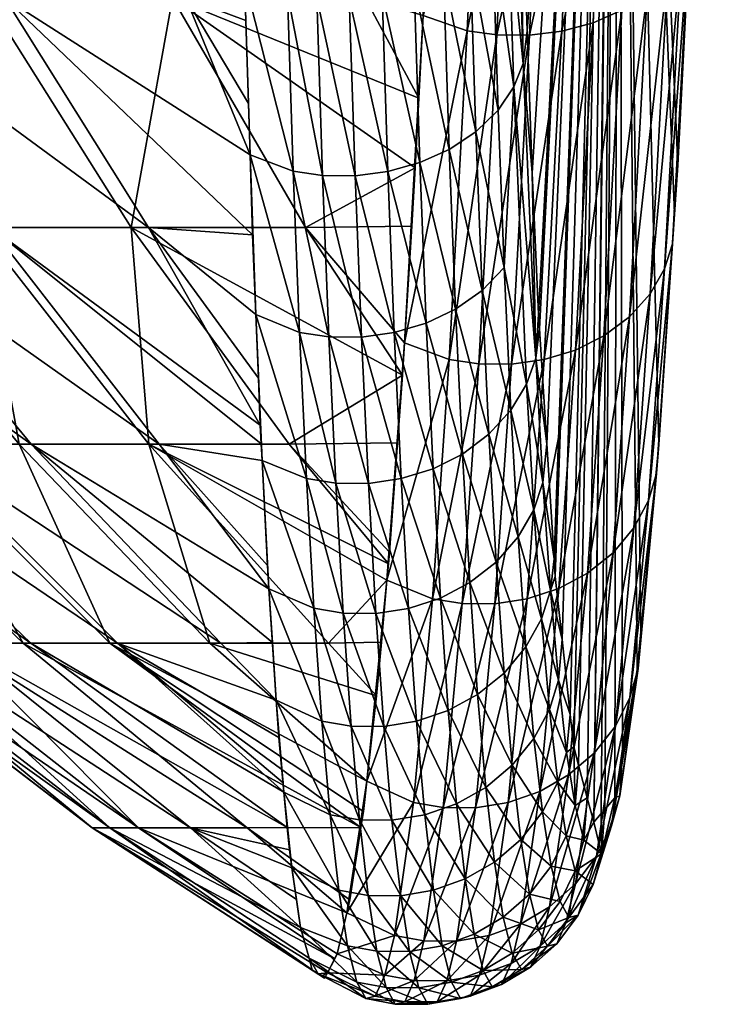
# Model space of a CAD drawing. Extents: x -0.0225 to 0.0225, y -0.0827 to -0.0006.
# Tile 3 of 52: x -0.0121 to -0.0083, y -0.0827 to -0.0773. Entities that reach past the tile are written whole.
import ezdxf

# ---------------------------------------------------------------- set-up
doc = ezdxf.new("R2010")
doc.units = 0
doc.layers.add('mesh', color=7, linetype='CONTINUOUS')

msp = doc.modelspace()

# ---------------------------------------------------------------- meshes
at = {"layer": 'mesh'}
mesh = msp.add_polyface(dxfattribs=at)
corners = [(-0.0095395, -0.0734595, 0.0481804), (-0.0095191, -0.0746046, 0.0473848), (-0.0096265, -0.0735502, 0.0483195), (-0.0088295, -0.0728246, 0.0167956), (-0.0088641, -0.0708761, 0.0157894), (-0.0090004, -0.0728557, 0.0167317), (-0.0095588, -0.0740699, 0.0174571), (-0.0093573, -0.0728687, 0.0166896), (-0.0095195, -0.0728534, 0.0167078), (-0.0093966, -0.0740868, 0.0174399), (-0.0091784, -0.0728703, 0.0166964), (-0.0092178, -0.0740884, 0.0174467), (-0.0090397, -0.0740719, 0.0174807), (-0.0088687, -0.0740368, 0.0175422), (-0.0086741, -0.0727781, 0.016886), (-0.0087131, -0.0739843, 0.0176289), (-0.0085359, -0.0727153, 0.0170039), (-0.0085747, -0.0739137, 0.017742), (-0.0084241, -0.0726385, 0.0171451), (-0.0085036, -0.0749609, 0.0186926), (-0.0083483, -0.0725556, 0.0172952), (-0.0083074, -0.0724722, 0.0174443), (-0.0083285, -0.0733643, 0.0181917), (-0.008299, -0.0723564, 0.017652), (-0.0083856, -0.0747544, 0.018965), (-0.0084271, -0.0748579, 0.0188293), (-0.0096434, -0.0723399, 0.0490374), (-0.0094621, -0.0734976, 0.0477474), (-0.0094876, -0.0733682, 0.0480397), (-0.009465, -0.0732645, 0.0478767), (-0.0083763, -0.0746049, 0.0191579), (-0.0084268, -0.0759135, 0.0201771), (-0.0088631, -0.0706917, 0.032754), (-0.00887, -0.0706937, 0.0329354), (-0.0094203, -0.0754346, 0.0462144), (-0.0093626, -0.0773398, 0.0442764), (-0.009408, -0.0760012, 0.0457659), (-0.0089983, -0.0816757, 0.0337788), (-0.0094813, -0.0708849, 0.0157329), (-0.009755, -0.0727996, 0.0167893), (-0.0093018, -0.0708967, 0.0157158), (-0.0089771, -0.0708914, 0.0157472), (-0.0091246, -0.0708982, 0.0157229), (-0.0087597, -0.0708619, 0.0158284), (-0.0086238, -0.0708256, 0.0159205), (-0.0083871, -0.070724, 0.0161703), (-0.0082998, -0.0706552, 0.0163348), (-0.0095309, -0.070965, 0.0494144), (-0.0096609, -0.0710799, 0.0496638), (-0.0094991, -0.0708804, 0.0492294)]
mesh.append_faces([[corners[k] for k in face] for face in [(0, 1, 2, 2), (3, 4, 5, 5), (6, 7, 8, 8), (9, 7, 6, 6), (9, 10, 7, 7), (11, 10, 9, 9), (11, 5, 10, 10), (12, 5, 11, 11), (12, 3, 5, 5), (13, 3, 12, 12), (13, 14, 3, 3), (15, 14, 13, 13), (15, 16, 14, 14), (17, 16, 15, 15), (17, 18, 16, 16), (19, 18, 17, 17), (19, 20, 18, 18), (21, 22, 23, 23), (24, 22, 21, 21), (25, 21, 20, 20), (25, 24, 21, 21), (2, 26, 0, 0), (27, 28, 29, 29), (30, 31, 32, 32), (32, 22, 30, 30), (32, 23, 22, 22), (33, 27, 29, 29), (33, 34, 27, 27), (35, 36, 33, 33), (32, 37, 33, 33), (38, 8, 7, 7), (39, 8, 38, 38), (7, 40, 38, 38), (10, 40, 7, 7), (41, 10, 5, 5), (42, 10, 41, 41), (42, 40, 10, 10), (5, 4, 41, 41), (3, 43, 4, 4), (14, 43, 3, 3), (14, 44, 43, 43), (16, 44, 14, 14), (18, 45, 16, 16), (20, 46, 18, 18), (20, 21, 46, 46), (0, 47, 28, 28), (26, 47, 0, 0), (26, 48, 47, 47), (28, 47, 49, 49), (29, 28, 49, 49), (33, 29, 49, 49)]])
mesh = msp.add_polyface(dxfattribs=at)
corners = [(-0.0099125, -0.0768639, 0.0198333), (-0.0102511, -0.0771587, 0.0203772), (-0.0099276, -0.077153, 0.0201432), (-0.0091261, -0.0763204, 0.0192228), (-0.009351, -0.0773636, 0.0201769), (-0.0091727, -0.0773417, 0.0202064), (-0.0093043, -0.0763407, 0.0191916), (-0.0095298, -0.077362, 0.0201701), (-0.0094832, -0.0763391, 0.0191848), (-0.0096918, -0.0773404, 0.0201834), (-0.00979, -0.0791404, 0.0223353), (-0.0096281, -0.0791646, 0.0223251), (-0.0094493, -0.0791662, 0.0223319), (-0.0092709, -0.0791412, 0.0223578), (-0.0090012, -0.0772958, 0.0202589), (-0.009099, -0.0790892, 0.022403), (-0.008845, -0.0772273, 0.0203323), (-0.0089423, -0.0790119, 0.0224657), (-0.0087057, -0.0771354, 0.0204276), (-0.0088024, -0.078908, 0.0225468), (-0.0085925, -0.0770232, 0.0205413), (-0.0086884, -0.0787813, 0.0226432), (-0.0085152, -0.0769022, 0.0206619), (-0.0086102, -0.0786447, 0.0227451), (-0.0085671, -0.0785075, 0.0228459), (-0.0085369, -0.0780758, 0.0225572), (-0.0084729, -0.0767806, 0.0207813), (-0.0085548, -0.0783403, 0.0229652), (-0.0093665, -0.0792765, 0.042338), (-0.0094888, -0.0786373, 0.0435661), (-0.0094366, -0.0776471, 0.04454), (-0.0093855, -0.0775188, 0.0444314), (-0.0093362, -0.0781188, 0.0434095), (-0.009316, -0.0791336, 0.0422492), (-0.0101581, -0.0771371, 0.0459702), (-0.0099513, -0.0780623, 0.0448809), (-0.0101263, -0.0781108, 0.0449172), (-0.009983, -0.0770918, 0.0459304), (-0.0097901, -0.0779901, 0.0448238), (-0.0098217, -0.0770244, 0.0458681), (-0.0096441, -0.0778931, 0.044745), (-0.0096754, -0.0769338, 0.0457823), (-0.0095227, -0.0777747, 0.044647), (-0.0095538, -0.0768233, 0.045676), (-0.0096099, -0.0787628, 0.0436551), (-0.0097557, -0.0788656, 0.0437266), (-0.0099167, -0.0789423, 0.0437782), (-0.0094675, -0.076704, 0.0455599), (-0.0093626, -0.0773398, 0.0442764), (-0.0088631, -0.0706917, 0.032754), (-0.008761, -0.0808415, 0.0277768), (-0.00884, -0.0812969, 0.0297349), (-0.0087409, -0.0806336, 0.0272982), (-0.00887, -0.0706937, 0.0329354), (-0.0092157, -0.0802329, 0.0397811), (-0.0092555, -0.0796034, 0.0409655), (-0.0092095, -0.0803301, 0.0395981), (-0.0091274, -0.0810872, 0.0372826), (-0.009172, -0.0806762, 0.0385396), (-0.0099329, -0.0772559, 0.0202534), (-0.0099565, -0.0777083, 0.0207384), (-0.0100354, -0.0790504, 0.0223895), (-0.0099765, -0.0780915, 0.0211491), (-0.0099961, -0.0784113, 0.0215629), (-0.0096452, -0.0763189, 0.0191995)]
mesh.append_faces([[corners[k] for k in face] for face in [(0, 1, 2, 2), (3, 4, 5, 5), (6, 7, 4, 4), (8, 9, 7, 7), (10, 7, 9, 9), (11, 4, 7, 7), (12, 5, 4, 4), (13, 14, 5, 5), (15, 16, 14, 14), (17, 18, 16, 16), (19, 18, 17, 17), (19, 20, 18, 18), (21, 20, 19, 19), (21, 22, 20, 20), (23, 22, 21, 21), (24, 25, 26, 26), (24, 27, 25, 25), (28, 29, 30, 30), (31, 32, 33, 33), (34, 35, 36, 36), (37, 35, 34, 34), (37, 38, 35, 35), (39, 38, 37, 37), (39, 40, 38, 38), (41, 40, 39, 39), (41, 42, 40, 40), (43, 42, 41, 41), (30, 42, 43, 43), (29, 42, 30, 30), (29, 40, 42, 42), (44, 40, 29, 29), (44, 38, 40, 40), (45, 35, 38, 38), (46, 36, 35, 35), (23, 26, 22, 22), (23, 24, 26, 26), (30, 31, 33, 33), (47, 31, 30, 30), (31, 48, 32, 32), (49, 50, 51, 51), (49, 52, 50, 50), (53, 54, 55, 55), (53, 56, 54, 54), (53, 57, 58, 58), (59, 2, 1, 1), (60, 59, 1, 1), (59, 0, 2, 2), (61, 62, 63, 63), (59, 60, 62, 62), (64, 59, 9, 9), (61, 59, 62, 62), (61, 9, 59, 59)]])
mesh = msp.add_polyface(dxfattribs=at)
corners = [(-0.0089547, -0.0762779, 0.0192785), (-0.0090012, -0.0772958, 0.0202589), (-0.008845, -0.0772273, 0.0203323), (-0.0091727, -0.0773417, 0.0202064), (-0.0091261, -0.0763204, 0.0192228), (-0.0093043, -0.0763407, 0.0191916), (-0.009351, -0.0773636, 0.0201769), (-0.0094832, -0.0763391, 0.0191848), (-0.0095298, -0.077362, 0.0201701), (-0.0096452, -0.0763189, 0.0191995), (-0.0096918, -0.0773404, 0.0201834), (-0.0094388, -0.0752484, 0.0182754), (-0.0092599, -0.07525, 0.0182822), (-0.0090818, -0.0752315, 0.0183148), (-0.0089106, -0.0751926, 0.0183735), (-0.0087549, -0.0751345, 0.0184562), (-0.0086161, -0.0750564, 0.0185639), (-0.0087057, -0.0771354, 0.0204276), (-0.0085925, -0.0770232, 0.0205413), (-0.0085036, -0.0749609, 0.0186926), (-0.0085152, -0.0769022, 0.0206619), (-0.0084271, -0.0748579, 0.0188293), (-0.0083856, -0.0747544, 0.018965), (-0.0084729, -0.0767806, 0.0207813), (-0.0084268, -0.0759135, 0.0201771), (-0.0084623, -0.0766101, 0.0209439), (-0.0085369, -0.0780758, 0.0225572), (-0.0094366, -0.0776471, 0.04454), (-0.0095538, -0.0768233, 0.045676), (-0.0094675, -0.076704, 0.0455599), (-0.0094434, -0.0755784, 0.0463825), (-0.0093855, -0.0775188, 0.0444314), (-0.0100361, -0.074932, 0.0478078), (-0.0098498, -0.0759856, 0.0468394), (-0.0100113, -0.0760479, 0.0469065), (-0.0098745, -0.0748752, 0.0477363), (-0.0097034, -0.0759019, 0.0467472), (-0.0097279, -0.0747988, 0.0476382), (-0.0095815, -0.0757996, 0.0466331), (-0.009408, -0.0760012, 0.0457659), (-0.0093626, -0.0773398, 0.0442764), (-0.0094203, -0.0754346, 0.0462144), (-0.009983, -0.0770918, 0.0459304), (-0.0101865, -0.0760897, 0.0469496), (-0.0098217, -0.0770244, 0.0458681), (-0.0096754, -0.0769338, 0.0457823), (-0.009495, -0.0756893, 0.0465086), (-0.0088826, -0.0815424, 0.0307906), (-0.0089382, -0.0816065, 0.0322274), (-0.0088631, -0.0706917, 0.032754), (-0.00887, -0.0706937, 0.0329354), (-0.0092555, -0.0796034, 0.0409655), (-0.0092954, -0.0789738, 0.0421501), (-0.0093362, -0.0781188, 0.0434095), (-0.0093006, -0.0788924, 0.0423031), (-0.009172, -0.0806762, 0.0385396), (-0.0092095, -0.0803301, 0.0395981), (-0.0090815, -0.0813639, 0.036023), (-0.0091082, -0.081264, 0.0367418), (-0.0089585, -0.0816298, 0.0327503), (-0.0098847, -0.0762395, 0.0192767), (-0.0098525, -0.0755141, 0.0186301), (-0.0098658, -0.0758139, 0.0188974), (-0.0099329, -0.0772559, 0.0202534), (-0.0099125, -0.0768639, 0.0198333), (-0.0098366, -0.0751021, 0.0183245), (-0.0096009, -0.0752298, 0.0182913), (-0.0085548, -0.0783403, 0.0229652), (-0.0086414, -0.0796077, 0.0249371)]
mesh.append_faces([[corners[k] for k in face] for face in [(0, 1, 2, 2), (0, 3, 1, 1), (4, 3, 0, 0), (5, 6, 4, 4), (7, 8, 5, 5), (9, 10, 7, 7), (7, 11, 9, 9), (5, 12, 7, 7), (4, 13, 5, 5), (0, 14, 4, 4), (2, 15, 0, 0), (2, 16, 15, 15), (17, 16, 2, 2), (18, 19, 17, 17), (20, 21, 18, 18), (22, 23, 24, 24), (23, 25, 24, 24), (23, 26, 25, 25), (27, 28, 29, 29), (20, 23, 22, 22), (29, 30, 31, 31), (32, 33, 34, 34), (35, 36, 33, 33), (37, 38, 36, 36), (31, 39, 40, 40), (30, 39, 31, 31), (30, 41, 39, 39), (34, 42, 43, 43), (34, 44, 42, 42), (33, 44, 34, 34), (33, 45, 44, 44), (36, 45, 33, 33), (36, 28, 45, 45), (38, 28, 36, 36), (38, 29, 28, 28), (46, 29, 38, 38), (46, 30, 29, 29), (47, 48, 49, 49), (49, 25, 26, 26), (50, 51, 52, 52), (50, 53, 40, 40), (50, 54, 53, 53), (55, 56, 50, 50), (57, 58, 50, 50), (48, 59, 49, 49), (60, 61, 62, 62), (60, 63, 9, 9), (60, 64, 63, 63), (60, 65, 61, 61), (9, 66, 60, 60), (49, 67, 68, 68)]])
mesh = msp.add_polyface(dxfattribs=at)
corners = [(-0.0095727, -0.0795509, 0.0425047), (-0.0095327, -0.0802509, 0.0413012), (-0.0097182, -0.0796591, 0.0425683), (-0.0094519, -0.0794189, 0.0424252), (-0.0094122, -0.0801131, 0.0412318), (-0.0096281, -0.0791646, 0.0223251), (-0.0095298, -0.077362, 0.0201701), (-0.00979, -0.0791404, 0.0223353), (-0.0094493, -0.0791662, 0.0223319), (-0.009351, -0.0773636, 0.0201769), (-0.0092709, -0.0791412, 0.0223578), (-0.0091727, -0.0773417, 0.0202064), (-0.009099, -0.0790892, 0.022403), (-0.0090012, -0.0772958, 0.0202589), (-0.0089423, -0.0790119, 0.0224657), (-0.008845, -0.0772273, 0.0203323), (-0.0098816, -0.0804529, 0.0244273), (-0.0097199, -0.080479, 0.0244202), (-0.009541, -0.0804806, 0.024427), (-0.0093625, -0.0804534, 0.0244494), (-0.0091903, -0.0803969, 0.0244873), (-0.0090332, -0.0803129, 0.0245395), (-0.0088024, -0.078908, 0.0225468), (-0.0088926, -0.0802002, 0.0246065), (-0.0086884, -0.0787813, 0.0226432), (-0.0087778, -0.0800628, 0.0246857), (-0.0086102, -0.0786447, 0.0227451), (-0.0086989, -0.0799146, 0.0247692), (-0.0086549, -0.0797658, 0.0248515), (-0.0085548, -0.0783403, 0.0229652), (-0.0085671, -0.0785075, 0.0228459), (-0.009316, -0.0791336, 0.0422492), (-0.0092555, -0.0796034, 0.0409655), (-0.0092771, -0.0798152, 0.0410776), (-0.0092954, -0.0789738, 0.0421501), (-0.0100916, -0.0789938, 0.0438108), (-0.0098791, -0.0797397, 0.042614), (-0.0100538, -0.079794, 0.0426426), (-0.0099167, -0.0789423, 0.0437782), (-0.0097557, -0.0788656, 0.0437266), (-0.0096099, -0.0787628, 0.0436551), (-0.0094888, -0.0786373, 0.0435661), (-0.0093665, -0.0792765, 0.042338), (-0.0093272, -0.0799644, 0.0411554), (-0.0093006, -0.0788924, 0.0423031), (-0.0093362, -0.0781188, 0.0434095), (-0.0097901, -0.0779901, 0.0448238), (-0.0099513, -0.0780623, 0.0448809), (-0.0101263, -0.0781108, 0.0449172), (-0.0094366, -0.0776471, 0.04454), (-0.0088826, -0.0815424, 0.0307906), (-0.0088631, -0.0706917, 0.032754), (-0.00884, -0.0812969, 0.0297349), (-0.00887, -0.0706937, 0.0329354), (-0.0091082, -0.081264, 0.0367418), (-0.0091274, -0.0810872, 0.0372826), (-0.0090339, -0.0815424, 0.0347381), (-0.0090815, -0.0813639, 0.036023), (-0.0089983, -0.0816757, 0.0337788), (-0.0089585, -0.0816298, 0.0327503), (-0.0100354, -0.0790504, 0.0223895), (-0.0100466, -0.0792264, 0.0226278), (-0.0100739, -0.0795985, 0.0232186), (-0.0096918, -0.0773404, 0.0201834), (-0.0101316, -0.0803495, 0.024472), (-0.0086414, -0.0796077, 0.0249371)]
mesh.append_faces([[corners[k] for k in face] for face in [(0, 1, 2, 2), (3, 4, 0, 0), (5, 6, 7, 7), (8, 9, 5, 5), (10, 11, 8, 8), (12, 13, 10, 10), (14, 15, 12, 12), (16, 5, 7, 7), (17, 8, 5, 5), (18, 10, 8, 8), (19, 12, 10, 10), (20, 14, 12, 12), (21, 22, 14, 14), (23, 24, 22, 22), (25, 24, 23, 23), (25, 26, 24, 24), (27, 26, 25, 25), (28, 29, 30, 30), (31, 32, 33, 33), (31, 34, 32, 32), (35, 36, 37, 37), (38, 36, 35, 35), (38, 2, 36, 36), (39, 2, 38, 38), (39, 0, 2, 2), (40, 0, 39, 39), (40, 3, 0, 0), (41, 3, 40, 40), (42, 3, 41, 41), (43, 3, 42, 42), (43, 4, 3, 3), (31, 44, 34, 34), (31, 45, 44, 44), (39, 46, 40, 40), (38, 47, 39, 39), (35, 48, 38, 38), (27, 30, 26, 26), (27, 28, 30, 30), (42, 33, 43, 43), (42, 31, 33, 33), (49, 31, 42, 42), (50, 51, 52, 52), (53, 54, 55, 55), (53, 56, 57, 57), (53, 58, 56, 56), (51, 59, 58, 58), (60, 61, 62, 62), (7, 63, 60, 60), (64, 60, 62, 62), (64, 7, 60, 60), (28, 65, 29, 29)]])
mesh = msp.add_polyface(dxfattribs=at)
corners = [(-0.0100572, -0.0737542, 0.0486262), (-0.0098745, -0.0748752, 0.0477363), (-0.0100361, -0.074932, 0.0478078), (-0.0098955, -0.0737031, 0.0485507), (-0.0097279, -0.0747988, 0.0476382), (-0.0097487, -0.0736343, 0.0484473), (-0.0096058, -0.0747054, 0.0475169), (-0.0096265, -0.0735502, 0.0483195), (-0.0095191, -0.0746046, 0.0473848), (-0.0085747, -0.0739137, 0.017742), (-0.0086161, -0.0750564, 0.0185639), (-0.0085036, -0.0749609, 0.0186926), (-0.0087549, -0.0751345, 0.0184562), (-0.0087131, -0.0739843, 0.0176289), (-0.0089106, -0.0751926, 0.0183735), (-0.0088687, -0.0740368, 0.0175422), (-0.0090818, -0.0752315, 0.0183148), (-0.0090397, -0.0740719, 0.0174807), (-0.0092599, -0.07525, 0.0182822), (-0.0092178, -0.0740884, 0.0174467), (-0.0094388, -0.0752484, 0.0182754), (-0.0093966, -0.0740868, 0.0174399), (-0.0096009, -0.0752298, 0.0182913), (-0.0095588, -0.0740699, 0.0174571), (-0.0084271, -0.0748579, 0.0188293), (-0.0083483, -0.0725556, 0.0172952), (-0.0096452, -0.0763189, 0.0191995), (-0.0094832, -0.0763391, 0.0191848), (-0.0093043, -0.0763407, 0.0191916), (-0.0091261, -0.0763204, 0.0192228), (-0.0089547, -0.0762779, 0.0192785), (-0.0087057, -0.0771354, 0.0204276), (-0.0085925, -0.0770232, 0.0205413), (-0.0083856, -0.0747544, 0.018965), (-0.0083763, -0.0746049, 0.0191579), (-0.0083285, -0.0733643, 0.0181917), (-0.0084268, -0.0759135, 0.0201771), (-0.0085152, -0.0769022, 0.0206619), (-0.0098498, -0.0759856, 0.0468394), (-0.0097034, -0.0759019, 0.0467472), (-0.0095815, -0.0757996, 0.0466331), (-0.009495, -0.0756893, 0.0465086), (-0.0094876, -0.0733682, 0.0480397), (-0.0094203, -0.0754346, 0.0462144), (-0.0094434, -0.0755784, 0.0463825), (-0.0095395, -0.0734595, 0.0481804), (-0.0094621, -0.0734976, 0.0477474), (-0.0085369, -0.0780758, 0.0225572), (-0.0085548, -0.0783403, 0.0229652), (-0.0088631, -0.0706917, 0.032754), (-0.0084623, -0.0766101, 0.0209439), (-0.00887, -0.0706937, 0.0329354), (-0.009408, -0.0760012, 0.0457659), (-0.0092954, -0.0789738, 0.0421501), (-0.0093006, -0.0788924, 0.0423031), (-0.0097988, -0.0741194, 0.0175954), (-0.0100736, -0.0744169, 0.0179702), (-0.0098101, -0.0744123, 0.0178127), (-0.0098366, -0.0751021, 0.0183245), (-0.0098847, -0.0762395, 0.0192767), (-0.0086414, -0.0796077, 0.0249371), (-0.0087409, -0.0806336, 0.0272982)]
mesh.append_faces([[corners[k] for k in face] for face in [(0, 1, 2, 2), (3, 1, 0, 0), (3, 4, 1, 1), (5, 4, 3, 3), (5, 6, 4, 4), (7, 6, 5, 5), (7, 8, 6, 6), (9, 10, 11, 11), (9, 12, 10, 10), (13, 12, 9, 9), (13, 14, 12, 12), (15, 14, 13, 13), (15, 16, 14, 14), (17, 16, 15, 15), (17, 18, 16, 16), (19, 18, 17, 17), (19, 20, 18, 18), (21, 20, 19, 19), (21, 22, 20, 20), (23, 22, 21, 21), (24, 25, 11, 11), (26, 20, 22, 22), (27, 18, 20, 20), (28, 16, 18, 18), (29, 14, 16, 16), (30, 12, 14, 14), (31, 11, 10, 10), (32, 24, 11, 11), (33, 34, 35, 35), (36, 34, 33, 33), (37, 33, 24, 24), (1, 38, 2, 2), (4, 39, 1, 1), (6, 40, 4, 4), (6, 41, 40, 40), (8, 41, 6, 6), (42, 43, 44, 44), (8, 44, 41, 41), (8, 42, 44, 44), (45, 42, 8, 8), (46, 43, 42, 42), (47, 48, 49, 49), (49, 36, 50, 50), (51, 52, 43, 43), (53, 54, 51, 51), (55, 56, 57, 57), (58, 57, 56, 56), (23, 58, 22, 22), (55, 58, 23, 23), (55, 57, 58, 58), (59, 22, 58, 58), (60, 61, 49, 49)]])
mesh = msp.add_polyface(dxfattribs=at)
corners = [(-0.0112338, -0.0771587, 0.0454903), (-0.0109063, -0.0772837, 0.0456537), (-0.0108916, -0.0777388, 0.045135), (-0.0099765, -0.0780915, 0.0211491), (-0.0105787, -0.0784176, 0.0220626), (-0.0099961, -0.0784113, 0.0215629), (-0.0113065, -0.0771587, 0.0212857), (-0.0099565, -0.0777083, 0.0207384), (-0.0099125, -0.0768639, 0.0198333), (-0.0108563, -0.0758194, 0.0196111), (-0.0102511, -0.0771587, 0.0203772), (-0.0114397, -0.0784176, 0.0437725), (-0.0131514, -0.0771587, 0.0433804), (-0.0122267, -0.0771587, 0.0444893), (-0.0123048, -0.0784176, 0.042735), (-0.010826, -0.0795001, 0.0428819), (-0.0132154, -0.0771587, 0.0234125), (-0.0123277, -0.0771587, 0.0223309), (-0.0130555, -0.0758194, 0.02168), (-0.0123647, -0.0784176, 0.0240525), (-0.0115341, -0.0784176, 0.0230405), (-0.0129486, -0.0758194, 0.0451468), (-0.0119741, -0.0758194, 0.0205732), (-0.0139607, -0.0771587, 0.042219), (-0.0131342, -0.0784176, 0.0251749), (-0.0121481, -0.0796058, 0.025789), (-0.0106775, -0.0771358, 0.0459535), (-0.0104851, -0.0781324, 0.0449247), (-0.0106456, -0.0781097, 0.0449002), (-0.010517, -0.0771571, 0.0459795), (-0.0103062, -0.078134, 0.0449316), (-0.0103381, -0.0771587, 0.0459864), (-0.0101263, -0.0781108, 0.0449172), (-0.0101581, -0.0771371, 0.0459702), (-0.0100916, -0.0789938, 0.0438108), (-0.0102715, -0.0790185, 0.0438233), (-0.0104503, -0.0790169, 0.0438164), (-0.0107058, -0.0760881, 0.0469331), (-0.0105454, -0.0761079, 0.0469604), (-0.0103665, -0.0761095, 0.0469673), (-0.0101865, -0.0760897, 0.0469496), (-0.009983, -0.0770918, 0.0459304), (-0.0108825, -0.0780194, 0.0448151), (-0.0118971, -0.0758194, 0.0462069), (-0.0109121, -0.0770576, 0.0458683), (-0.0109395, -0.075986, 0.0468854), (-0.0108684, -0.0784586, 0.0443146), (-0.0108506, -0.0788953, 0.0437139), (-0.0100354, -0.0790504, 0.0223895), (-0.0098847, -0.0762395, 0.0192767), (-0.0100466, -0.0792264, 0.0226278), (-0.0106109, -0.0789929, 0.0437936)]
mesh.append_faces([[corners[k] for k in face] for face in [(0, 1, 2, 2), (3, 4, 5, 5), (3, 6, 4, 4), (7, 6, 3, 3), (8, 9, 10, 10), (11, 12, 13, 13), (11, 14, 12, 12), (15, 14, 11, 11), (6, 10, 9, 9), (7, 10, 6, 6), (16, 17, 18, 18), (19, 17, 16, 16), (19, 20, 17, 17), (0, 13, 21, 21), (17, 6, 22, 22), (20, 6, 17, 17), (20, 4, 6, 6), (14, 23, 12, 12), (24, 19, 16, 16), (25, 19, 24, 24), (26, 27, 28, 28), (29, 27, 26, 26), (29, 30, 27, 27), (31, 30, 29, 29), (31, 32, 30, 30), (33, 32, 31, 31), (34, 30, 32, 32), (35, 27, 30, 30), (36, 28, 27, 27), (37, 29, 26, 26), (38, 31, 29, 29), (39, 33, 31, 31), (40, 41, 33, 33), (0, 2, 42, 42), (43, 44, 0, 0), (43, 45, 44, 44), (0, 44, 1, 1), (11, 46, 47, 47), (13, 46, 11, 11), (4, 48, 5, 5), (49, 9, 8, 8), (42, 13, 0, 0), (42, 46, 13, 13), (50, 4, 20, 20), (2, 1, 44, 44), (44, 42, 2, 2), (44, 28, 42, 42), (26, 28, 44, 44), (51, 42, 28, 28), (47, 46, 42, 42), (45, 26, 44, 44)]])
mesh = msp.add_polyface(dxfattribs=at)
corners = [(-0.0101178, -0.080197, 0.0241686), (-0.0100739, -0.0795985, 0.0232186), (-0.0106681, -0.0796058, 0.0238148), (-0.0101236, -0.0802613, 0.0242965), (-0.0101886, -0.0809836, 0.0257337), (-0.0104525, -0.0806958, 0.025491), (-0.011103, -0.0806958, 0.0264398), (-0.0101623, -0.0806907, 0.025151), (-0.01165, -0.0806958, 0.0274075), (-0.0102741, -0.0817056, 0.0276757), (-0.0102607, -0.0816182, 0.0273643), (-0.0104891, -0.0811226, 0.0401299), (-0.010283, -0.0816641, 0.0388472), (-0.0104439, -0.0816363, 0.0388317), (-0.0103284, -0.0811497, 0.0401474), (-0.0101495, -0.0811513, 0.0401543), (-0.0101042, -0.0816657, 0.038854), (-0.0105731, -0.0797933, 0.0426251), (-0.0103718, -0.0805306, 0.041422), (-0.0105325, -0.0805044, 0.0414027), (-0.0104125, -0.0798184, 0.0426463), (-0.0101929, -0.0805322, 0.0414289), (-0.0102336, -0.07982, 0.0426532), (-0.0100132, -0.0805049, 0.0414204), (-0.0100538, -0.079794, 0.0426426), (-0.0099698, -0.081123, 0.040148), (-0.0106109, -0.0789929, 0.0437936), (-0.0104503, -0.0790169, 0.0438164), (-0.0102715, -0.0790185, 0.0438233), (-0.0100916, -0.0789938, 0.0438108), (-0.0103062, -0.078134, 0.0449316), (-0.0104851, -0.0781324, 0.0449247), (-0.0106456, -0.0781097, 0.0449002), (-0.0102418, -0.0814513, 0.0269353), (-0.0101316, -0.0803495, 0.024472), (-0.0114363, -0.0796058, 0.0247508), (-0.0100466, -0.0792264, 0.0226278), (-0.0105787, -0.0784176, 0.0220626), (-0.0100354, -0.0790504, 0.0223895), (-0.0106965, -0.0815116, 0.0387789), (-0.0107014, -0.0814601, 0.0389263), (-0.0107246, -0.0812131, 0.0396338), (-0.0107797, -0.0803985, 0.0413706), (-0.0107863, -0.0802708, 0.0415854), (-0.010816, -0.0796944, 0.0425551), (-0.0107385, -0.0810083, 0.0400705), (-0.0107599, -0.0806915, 0.0407458), (-0.0108506, -0.0788953, 0.0437139), (-0.0108825, -0.0780194, 0.0448151)]
mesh.append_faces([[corners[k] for k in face] for face in [(0, 1, 2, 2), (3, 0, 2, 2), (4, 5, 6, 6), (4, 7, 5, 5), (8, 9, 10, 10), (11, 12, 13, 13), (14, 12, 11, 11), (15, 16, 14, 14), (17, 18, 19, 19), (20, 18, 17, 17), (20, 21, 18, 18), (22, 21, 20, 20), (22, 23, 21, 21), (24, 23, 22, 22), (19, 14, 11, 11), (18, 14, 19, 19), (18, 15, 14, 14), (21, 15, 18, 18), (21, 25, 15, 15), (26, 20, 17, 17), (27, 20, 26, 26), (27, 22, 20, 20), (28, 22, 27, 27), (28, 24, 22, 22), (29, 24, 28, 28), (28, 30, 29, 29), (27, 31, 28, 28), (26, 32, 27, 27), (6, 33, 4, 4), (34, 5, 7, 7), (34, 35, 5, 5), (3, 35, 34, 34), (2, 1, 36, 36), (37, 36, 38, 38), (8, 10, 33, 33), (34, 0, 3, 3), (34, 1, 0, 0), (34, 7, 4, 4), (39, 40, 41, 41), (42, 43, 44, 44), (45, 39, 41, 41), (45, 13, 39, 39), (11, 13, 45, 45), (44, 19, 42, 42), (17, 19, 44, 44), (33, 34, 4, 4), (42, 45, 46, 46), (42, 11, 45, 45), (19, 11, 42, 42), (47, 17, 44, 44), (26, 17, 47, 47), (47, 48, 26, 26)]])
mesh = msp.add_polyface(dxfattribs=at)
corners = [(-0.0120812, -0.0796058, 0.0410256), (-0.0137332, -0.0784176, 0.040482), (-0.013062, -0.0784176, 0.0416483), (-0.0127021, -0.0796058, 0.0399468), (-0.0132212, -0.0796058, 0.0388321), (-0.0147534, -0.0784176, 0.0380172), (-0.0142944, -0.0784176, 0.0392768), (-0.0136457, -0.0796058, 0.0376671), (-0.0120838, -0.0806958, 0.0383608), (-0.0124718, -0.0806958, 0.0372961), (-0.0139666, -0.0796058, 0.0364752), (-0.0153351, -0.0784176, 0.0354138), (-0.0151004, -0.0784176, 0.0367286), (-0.0141837, -0.0796058, 0.0352591), (-0.0127651, -0.0806958, 0.0362067), (-0.0129635, -0.0806958, 0.0350953), (-0.0116514, -0.0817075, 0.034919), (-0.0142953, -0.0796058, 0.0340253), (-0.015461, -0.0784176, 0.0327491), (-0.0154558, -0.0784176, 0.0340798), (-0.0143001, -0.0796058, 0.0327946), (-0.0130655, -0.0806958, 0.0339675), (-0.0130699, -0.0806958, 0.0328427), (-0.011747, -0.0817075, 0.0328945), (-0.0136762, -0.0796058, 0.0291387), (-0.0143439, -0.0784176, 0.0275525), (-0.0147863, -0.0784176, 0.0287965), (-0.013267, -0.0796058, 0.0279881), (-0.0124996, -0.0806958, 0.0295014), (-0.0121256, -0.0806958, 0.0284497), (-0.0127466, -0.0796058, 0.0268478), (-0.0131342, -0.0784176, 0.0251749), (-0.0137813, -0.0784176, 0.0263197), (-0.0121481, -0.0796058, 0.025789), (-0.01165, -0.0806958, 0.0274075), (-0.011381, -0.0796058, 0.0420306), (-0.0116094, -0.0806958, 0.0393797), (-0.0139915, -0.0796058, 0.0303466), (-0.0127878, -0.0806958, 0.0306053), (-0.0141976, -0.0796058, 0.0315552), (-0.0153501, -0.0784176, 0.0314092), (-0.0129762, -0.0806958, 0.03171), (-0.0114935, -0.0817075, 0.0308836), (-0.0151273, -0.0784176, 0.0301025)]
mesh.append_faces([[corners[k] for k in face] for face in [(0, 1, 2, 2), (0, 3, 1, 1), (4, 5, 6, 6), (4, 7, 5, 5), (8, 7, 4, 4), (8, 9, 7, 7), (10, 11, 12, 12), (10, 13, 11, 11), (14, 13, 10, 10), (14, 15, 13, 13), (16, 15, 14, 14), (17, 18, 19, 19), (17, 20, 18, 18), (21, 20, 17, 17), (21, 22, 20, 20), (23, 22, 21, 21), (24, 25, 26, 26), (24, 27, 25, 25), (28, 27, 24, 24), (28, 29, 27, 27), (30, 31, 32, 32), (30, 33, 31, 31), (34, 33, 30, 30), (35, 0, 2, 2), (3, 4, 6, 6), (36, 4, 3, 3), (36, 8, 4, 4), (37, 24, 26, 26), (38, 24, 37, 37), (38, 28, 24, 24), (27, 30, 32, 32), (29, 30, 27, 27), (29, 34, 30, 30), (7, 10, 12, 12), (9, 10, 7, 7), (9, 14, 10, 10), (13, 17, 19, 19), (15, 17, 13, 13), (15, 21, 17, 17), (16, 21, 15, 15), (16, 23, 21, 21), (20, 39, 40, 40), (22, 39, 20, 20), (22, 41, 39, 39), (23, 41, 22, 22), (23, 42, 41, 41), (38, 42, 28, 28), (37, 41, 38, 38), (37, 39, 41, 41), (43, 39, 37, 37), (43, 40, 39, 39)]])
mesh = msp.add_polyface(dxfattribs=at)
corners = [(-0.0114397, -0.0784176, 0.0437725), (-0.0108364, -0.0792433, 0.0432351), (-0.010826, -0.0795001, 0.0428819), (-0.0123048, -0.0784176, 0.042735), (-0.0108207, -0.0796037, 0.0427077), (-0.011381, -0.0796058, 0.0420306), (-0.0107599, -0.0806915, 0.0407458), (-0.0110419, -0.0806958, 0.0403656), (-0.0120812, -0.0796058, 0.0410256), (-0.0116094, -0.0806958, 0.0393797), (-0.0107246, -0.0812131, 0.0396338), (-0.0107014, -0.0814601, 0.0389263), (-0.0127021, -0.0796058, 0.0399468), (-0.0106782, -0.081706, 0.0382218), (-0.0124718, -0.0806958, 0.0372961), (-0.0120838, -0.0806958, 0.0383608), (-0.0112094, -0.0817075, 0.0368971), (-0.01165, -0.0806958, 0.0274075), (-0.011103, -0.0806958, 0.0264398), (-0.0121481, -0.0796058, 0.025789), (-0.0114363, -0.0796058, 0.0247508), (-0.0115341, -0.0784176, 0.0230405), (-0.0123647, -0.0784176, 0.0240525), (-0.0106681, -0.0796058, 0.0238148), (-0.0101236, -0.0802613, 0.0242965), (-0.013062, -0.0784176, 0.0416483), (-0.0104525, -0.0806958, 0.025491), (-0.0127651, -0.0806958, 0.0362067), (-0.0116514, -0.0817075, 0.034919), (-0.010541, -0.082486, 0.0342832), (-0.011747, -0.0817075, 0.0328945), (-0.0104181, -0.0824251, 0.0311108), (-0.0114935, -0.0817075, 0.0308836), (-0.0121256, -0.0806958, 0.0284497), (-0.0102741, -0.0817056, 0.0276757), (-0.0108983, -0.0817075, 0.0289461), (-0.0124996, -0.0806958, 0.0295014), (-0.0127878, -0.0806958, 0.0306053), (-0.0129762, -0.0806958, 0.03171), (-0.0107863, -0.0802708, 0.0415854), (-0.0107797, -0.0803985, 0.0413706), (-0.0108506, -0.0788953, 0.0437139), (-0.010816, -0.0796944, 0.0425551), (-0.0106965, -0.0815116, 0.0387789), (-0.0107385, -0.0810083, 0.0400705), (-0.0105587, -0.082422, 0.0347765), (-0.0105095, -0.0825072, 0.0334528), (-0.0104902, -0.0825202, 0.0329436), (-0.0103516, -0.0821736, 0.0294933), (-0.0100466, -0.0792264, 0.0226278), (-0.0106667, -0.0818279, 0.0378728), (-0.0106525, -0.0819268, 0.0374555), (-0.0102418, -0.0814513, 0.0269353), (-0.0106054, -0.082253, 0.0360796), (-0.0104042, -0.0823984, 0.0307628)]
mesh.append_faces([[corners[k] for k in face] for face in [(0, 1, 2, 2), (3, 4, 5, 5), (6, 7, 8, 8), (9, 10, 11, 11), (2, 4, 3, 3), (7, 12, 8, 8), (7, 9, 12, 12), (13, 14, 15, 15), (13, 16, 14, 14), (17, 18, 19, 19), (20, 21, 22, 22), (20, 23, 21, 21), (24, 23, 20, 20), (5, 25, 3, 3), (19, 20, 22, 22), (18, 20, 19, 19), (18, 26, 20, 20), (16, 27, 14, 14), (16, 28, 27, 27), (29, 30, 28, 28), (31, 32, 30, 30), (33, 34, 17, 17), (33, 35, 34, 34), (36, 35, 33, 33), (36, 32, 35, 35), (37, 38, 32, 32), (5, 39, 40, 40), (0, 41, 1, 1), (5, 42, 39, 39), (5, 4, 42, 42), (9, 11, 43, 43), (44, 7, 6, 6), (29, 28, 45, 45), (46, 47, 30, 30), (32, 48, 35, 35), (23, 49, 21, 21), (44, 9, 7, 7), (44, 10, 9, 9), (50, 51, 16, 16), (52, 18, 17, 17), (40, 8, 5, 5), (40, 6, 8, 8), (43, 15, 9, 9), (43, 13, 15, 15), (53, 28, 16, 16), (53, 45, 28, 28), (29, 46, 30, 30), (31, 54, 32, 32), (42, 2, 1, 1), (42, 4, 2, 2), (41, 42, 1, 1)]])
mesh = msp.add_polyface(dxfattribs=at)
corners = [(-0.0093699, -0.0807164, 0.0399898), (-0.0093258, -0.0812174, 0.0387234), (-0.00949, -0.0808594, 0.0400486), (-0.0100538, -0.079794, 0.0426426), (-0.0098386, -0.0804482, 0.0413961), (-0.0100132, -0.0805049, 0.0414204), (-0.0098791, -0.0797397, 0.042614), (-0.009678, -0.080364, 0.0413566), (-0.0097182, -0.0796591, 0.0425683), (-0.0095327, -0.0802509, 0.0413012), (-0.0095727, -0.0795509, 0.0425047), (-0.0094122, -0.0801131, 0.0412318), (-0.0097199, -0.080479, 0.0244202), (-0.0096281, -0.0791646, 0.0223251), (-0.0098816, -0.0804529, 0.0244273), (-0.009541, -0.0804806, 0.024427), (-0.0094493, -0.0791662, 0.0223319), (-0.0093625, -0.0804534, 0.0244494), (-0.0092709, -0.0791412, 0.0223578), (-0.0091903, -0.0803969, 0.0244873), (-0.009099, -0.0790892, 0.022403), (-0.0090332, -0.0803129, 0.0245395), (-0.0089423, -0.0790119, 0.0224657), (-0.0088926, -0.0802002, 0.0246065), (-0.0088024, -0.078908, 0.0225468), (-0.0099862, -0.0815679, 0.026903), (-0.0098246, -0.0815957, 0.0268995), (-0.0096458, -0.0815973, 0.0269064), (-0.009467, -0.0815681, 0.0269244), (-0.0092945, -0.0815077, 0.0269536), (-0.0091368, -0.0814179, 0.0269929), (-0.0089955, -0.0812975, 0.0270428), (-0.0087778, -0.0800628, 0.0246857), (-0.0088799, -0.0811507, 0.0271012), (-0.0086989, -0.0799146, 0.0247692), (-0.0088, -0.0809924, 0.0271622), (-0.0087551, -0.0808335, 0.0272221), (-0.008761, -0.0808415, 0.0277768), (-0.0087409, -0.0806336, 0.0272982), (-0.0091922, -0.080899, 0.0386159), (-0.009172, -0.0806762, 0.0385396), (-0.0091274, -0.0810872, 0.0372826), (-0.0092355, -0.0804074, 0.0398585), (-0.0099698, -0.081123, 0.040148), (-0.0101929, -0.0805322, 0.0414289), (-0.0097954, -0.0810641, 0.0401281), (-0.009635, -0.0809767, 0.0400952), (-0.0092095, -0.0803301, 0.0395981), (-0.0092157, -0.0802329, 0.0397811), (-0.0092771, -0.0798152, 0.0410776), (-0.0092555, -0.0796034, 0.0409655), (-0.0092852, -0.0805622, 0.0399249), (-0.0093272, -0.0799644, 0.0411554), (-0.0092415, -0.0810585, 0.0386704), (-0.0086549, -0.0797658, 0.0248515), (-0.0086414, -0.0796077, 0.0249371), (-0.00979, -0.0791404, 0.0223353), (-0.0101316, -0.0803495, 0.024472), (-0.0102418, -0.0814513, 0.0269353)]
mesh.append_faces([[corners[k] for k in face] for face in [(0, 1, 2, 2), (3, 4, 5, 5), (6, 4, 3, 3), (6, 7, 4, 4), (8, 7, 6, 6), (8, 9, 7, 7), (10, 11, 9, 9), (12, 13, 14, 14), (15, 16, 12, 12), (17, 18, 15, 15), (19, 20, 17, 17), (21, 22, 19, 19), (23, 24, 21, 21), (25, 12, 14, 14), (26, 15, 12, 12), (27, 17, 15, 15), (28, 19, 17, 17), (29, 21, 19, 19), (30, 23, 21, 21), (31, 32, 23, 23), (33, 32, 31, 31), (33, 34, 32, 32), (35, 34, 33, 33), (36, 37, 38, 38), (39, 40, 41, 41), (42, 40, 39, 39), (5, 43, 44, 44), (4, 45, 5, 5), (4, 46, 45, 45), (7, 46, 4, 4), (7, 2, 46, 46), (9, 2, 7, 7), (9, 0, 2, 2), (11, 0, 9, 9), (42, 47, 40, 40), (42, 48, 47, 47), (49, 48, 42, 42), (49, 50, 48, 48), (51, 11, 52, 52), (51, 0, 11, 11), (53, 0, 51, 51), (53, 1, 0, 0), (35, 54, 34, 34), (35, 36, 54, 54), (51, 39, 53, 53), (51, 42, 39, 39), (52, 42, 51, 51), (52, 49, 42, 42), (55, 54, 36, 36), (14, 56, 57, 57), (58, 14, 57, 57), (36, 38, 55, 55)]])
mesh = msp.add_polyface(dxfattribs=at)
corners = [(-0.0101495, -0.0811513, 0.0401543), (-0.0099246, -0.0816365, 0.0388501), (-0.0101042, -0.0816657, 0.038854), (-0.0099698, -0.081123, 0.040148), (-0.0097503, -0.0815758, 0.0388348), (-0.0097954, -0.0810641, 0.0401281), (-0.0095901, -0.0814857, 0.0388087), (-0.009635, -0.0809767, 0.0400952), (-0.0094455, -0.0813648, 0.0387712), (-0.00949, -0.0808594, 0.0400486), (-0.0093258, -0.0812174, 0.0387234), (-0.0098246, -0.0815957, 0.0268995), (-0.0097199, -0.080479, 0.0244202), (-0.0099862, -0.0815679, 0.026903), (-0.0096458, -0.0815973, 0.0269064), (-0.009541, -0.0804806, 0.024427), (-0.009467, -0.0815681, 0.0269244), (-0.0093625, -0.0804534, 0.0244494), (-0.0092945, -0.0815077, 0.0269536), (-0.0091903, -0.0803969, 0.0244873), (-0.0091368, -0.0814179, 0.0269929), (-0.0090332, -0.0803129, 0.0245395), (-0.0089955, -0.0812975, 0.0270428), (-0.0088926, -0.0802002, 0.0246065), (-0.0093991, -0.0822345, 0.0295194), (-0.0092409, -0.0821408, 0.0295449), (-0.0090988, -0.0820152, 0.0295762), (-0.0088799, -0.0811507, 0.0271012), (-0.0089823, -0.081862, 0.0296121), (-0.0088, -0.0809924, 0.0271622), (-0.0089014, -0.0816969, 0.0296491), (-0.0088555, -0.0815312, 0.0296847), (-0.008761, -0.0808415, 0.0277768), (-0.0087551, -0.0808335, 0.0272221), (-0.0088826, -0.0815424, 0.0307906), (-0.0089553, -0.0818492, 0.0322153), (-0.0089382, -0.0816065, 0.0322274), (-0.00884, -0.0812969, 0.0297349), (-0.0089585, -0.0816298, 0.0327503), (-0.0089983, -0.0816757, 0.0337788), (-0.0090523, -0.0817749, 0.0347642), (-0.0090339, -0.0815424, 0.0347381), (-0.0091003, -0.0815848, 0.0360612), (-0.009703, -0.0819876, 0.0375055), (-0.0095431, -0.0818953, 0.0374865), (-0.0093987, -0.0817715, 0.0374585), (-0.0092794, -0.0816205, 0.0374223), (-0.0090815, -0.0813639, 0.036023), (-0.0091082, -0.081264, 0.0367418), (-0.0091468, -0.0812944, 0.0373397), (-0.0091274, -0.0810872, 0.0372826), (-0.0091922, -0.080899, 0.0386159), (-0.0100132, -0.0805049, 0.0414204), (-0.0091956, -0.0814577, 0.0373817), (-0.0092415, -0.0810585, 0.0386704), (-0.0091487, -0.081751, 0.0360905), (-0.0098816, -0.0804529, 0.0244273), (-0.0102418, -0.0814513, 0.0269353)]
mesh.append_faces([[corners[k] for k in face] for face in [(0, 1, 2, 2), (3, 1, 0, 0), (3, 4, 1, 1), (5, 4, 3, 3), (5, 6, 4, 4), (7, 6, 5, 5), (7, 8, 6, 6), (9, 8, 7, 7), (9, 10, 8, 8), (11, 12, 13, 13), (14, 15, 11, 11), (16, 17, 14, 14), (18, 19, 16, 16), (20, 21, 18, 18), (22, 23, 20, 20), (24, 20, 18, 18), (25, 22, 20, 20), (26, 27, 22, 22), (28, 29, 27, 27), (30, 29, 28, 28), (31, 32, 33, 33), (34, 35, 36, 36), (34, 31, 35, 35), (37, 31, 34, 34), (37, 32, 31, 31), (35, 38, 36, 36), (35, 39, 38, 38), (40, 41, 39, 39), (42, 41, 40, 40), (4, 43, 1, 1), (6, 44, 4, 4), (8, 45, 6, 6), (8, 46, 45, 45), (10, 46, 8, 8), (42, 47, 41, 41), (42, 48, 47, 47), (49, 48, 42, 42), (49, 50, 48, 48), (51, 50, 49, 49), (52, 5, 3, 3), (53, 10, 54, 54), (53, 46, 10, 10), (55, 46, 53, 53), (30, 33, 29, 29), (30, 31, 33, 33), (55, 42, 40, 40), (53, 42, 55, 55), (53, 49, 42, 42), (54, 49, 53, 53), (54, 51, 49, 49), (13, 56, 57, 57)]])
mesh = msp.add_polyface(dxfattribs=at)
corners = [(-0.011747, -0.0817075, 0.0328945), (-0.0104902, -0.0825202, 0.0329436), (-0.0104734, -0.0825315, 0.0325), (-0.0106667, -0.0818279, 0.0378728), (-0.0112094, -0.0817075, 0.0368971), (-0.0106782, -0.081706, 0.0382218), (-0.0103963, -0.0820497, 0.0374971), (-0.0101867, -0.0823826, 0.0361704), (-0.0103477, -0.0823536, 0.0361591), (-0.0102354, -0.0820782, 0.0375106), (-0.0100079, -0.0823842, 0.0361773), (-0.0100566, -0.0820798, 0.0375174), (-0.0103284, -0.0811497, 0.0401474), (-0.0101042, -0.0816657, 0.038854), (-0.010283, -0.0816641, 0.0388472), (-0.0102471, -0.0826434, 0.0334666), (-0.0100345, -0.0826601, 0.0321344), (-0.0101958, -0.0826307, 0.0321295), (-0.0100859, -0.0826728, 0.0334736), (-0.0101363, -0.0825821, 0.0348098), (-0.0102974, -0.0825528, 0.0348006), (-0.0099575, -0.0825837, 0.0348166), (-0.0104439, -0.0816363, 0.0388317), (-0.0106275, -0.0820999, 0.0367253), (-0.0106054, -0.082253, 0.0360796), (-0.0106525, -0.0819268, 0.0374555), (-0.0104585, -0.0825028, 0.0321259), (-0.0104181, -0.0824251, 0.0311108), (-0.0114935, -0.0817075, 0.0308836), (-0.0104042, -0.0823984, 0.0307628), (-0.0103516, -0.0821736, 0.0294933), (-0.0108983, -0.0817075, 0.0289461), (-0.0103348, -0.0821017, 0.0290869), (-0.0102741, -0.0817056, 0.0276757), (-0.0102418, -0.0814513, 0.0269353), (-0.0102607, -0.0816182, 0.0273643), (-0.0099862, -0.0815679, 0.026903), (-0.0100913, -0.0822976, 0.0294788), (-0.0101437, -0.0825148, 0.0307975), (-0.0105095, -0.0825072, 0.0334528), (-0.0105587, -0.082422, 0.0347765), (-0.0106965, -0.0815116, 0.0387789), (-0.010541, -0.082486, 0.0342832)]
mesh.append_faces([[corners[k] for k in face] for face in [(0, 1, 2, 2), (3, 4, 5, 5), (6, 7, 8, 8), (9, 7, 6, 6), (9, 10, 7, 7), (11, 10, 9, 9), (12, 13, 14, 14), (15, 16, 17, 17), (18, 16, 15, 15), (8, 19, 20, 20), (7, 19, 8, 8), (7, 21, 19, 19), (22, 9, 6, 6), (14, 9, 22, 22), (14, 11, 9, 9), (13, 11, 14, 14), (18, 20, 19, 19), (15, 20, 18, 18), (4, 23, 24, 24), (4, 25, 23, 23), (0, 26, 27, 27), (0, 2, 26, 26), (28, 29, 30, 30), (31, 32, 33, 33), (30, 32, 31, 31), (34, 35, 33, 33), (33, 32, 30, 30), (1, 26, 2, 2), (25, 3, 5, 5), (25, 24, 23, 23), (25, 8, 24, 24), (6, 8, 25, 25), (30, 34, 33, 33), (30, 36, 34, 34), (37, 36, 30, 30), (38, 26, 17, 17), (29, 26, 38, 38), (27, 26, 29, 29), (29, 37, 30, 30), (38, 37, 29, 29), (39, 26, 1, 1), (39, 17, 26, 26), (15, 17, 39, 39), (24, 20, 40, 40), (8, 20, 24, 24), (41, 25, 5, 5), (41, 6, 25, 25), (22, 6, 41, 41), (15, 40, 20, 20), (39, 40, 15, 15), (39, 42, 40, 40)]])
mesh = msp.add_polyface(dxfattribs=at)
corners = [(-0.0095431, -0.0818953, 0.0374865), (-0.0093509, -0.0820703, 0.0361427), (-0.0094949, -0.0821964, 0.036161), (-0.0093987, -0.0817715, 0.0374585), (-0.009232, -0.0819166, 0.0361184), (-0.0092794, -0.0816205, 0.0374223), (-0.0095721, -0.0822976, 0.0294996), (-0.0092945, -0.0815077, 0.0269536), (-0.009467, -0.0815681, 0.0269244), (-0.0093991, -0.0822345, 0.0295194), (-0.0092409, -0.0821408, 0.0295449), (-0.0091368, -0.0814179, 0.0269929), (-0.0090988, -0.0820152, 0.0295762), (-0.0089955, -0.0812975, 0.0270428), (-0.0089823, -0.081862, 0.0296121), (-0.0088799, -0.0811507, 0.0271012), (-0.0091504, -0.0822288, 0.0308726), (-0.0092015, -0.0823427, 0.0321819), (-0.009084, -0.0821865, 0.032194), (-0.0093444, -0.0824708, 0.0321702), (-0.0092928, -0.0823561, 0.030851), (-0.0095032, -0.0825663, 0.0321595), (-0.0094514, -0.0824509, 0.0308328), (-0.0089014, -0.0816969, 0.0296491), (-0.0090022, -0.0820182, 0.0322053), (-0.0095543, -0.082579, 0.0334911), (-0.0093952, -0.0824834, 0.0334944), (-0.009252, -0.0823552, 0.0334961), (-0.009134, -0.0821989, 0.033496), (-0.0091002, -0.0819431, 0.0347803), (-0.0090523, -0.0817749, 0.0347642), (-0.0089983, -0.0816757, 0.0337788), (-0.0089553, -0.0818492, 0.0322153), (-0.0093015, -0.0822661, 0.0348073), (-0.0094451, -0.0823936, 0.0348155), (-0.009183, -0.0821107, 0.0347951), (-0.0095901, -0.0814857, 0.0388087), (-0.0091487, -0.081751, 0.0360905), (-0.0096044, -0.0824887, 0.0348197), (-0.0088555, -0.0815312, 0.0296847)]
mesh.append_faces([[corners[k] for k in face] for face in [(0, 1, 2, 2), (3, 1, 0, 0), (3, 4, 1, 1), (5, 4, 3, 3), (6, 7, 8, 8), (9, 7, 6, 6), (10, 11, 9, 9), (12, 13, 10, 10), (14, 15, 12, 12), (16, 17, 18, 18), (16, 19, 17, 17), (20, 19, 16, 16), (20, 21, 19, 19), (22, 21, 20, 20), (22, 10, 9, 9), (20, 10, 22, 22), (20, 12, 10, 10), (16, 12, 20, 20), (16, 14, 12, 12), (18, 14, 16, 16), (18, 23, 14, 14), (24, 23, 18, 18), (25, 19, 21, 21), (26, 19, 25, 25), (26, 17, 19, 19), (27, 17, 26, 26), (27, 18, 17, 17), (28, 18, 27, 27), (28, 24, 18, 18), (29, 24, 28, 28), (30, 31, 32, 32), (2, 33, 34, 34), (1, 33, 2, 2), (1, 35, 33, 33), (4, 35, 1, 1), (36, 3, 0, 0), (37, 4, 5, 5), (29, 4, 37, 37), (29, 35, 4, 4), (28, 35, 29, 29), (28, 33, 35, 35), (27, 33, 28, 28), (27, 34, 33, 33), (26, 34, 27, 27), (26, 38, 34, 34), (25, 38, 26, 26), (24, 39, 23, 23), (24, 32, 39, 39), (29, 32, 24, 24), (29, 30, 32, 32), (37, 30, 29, 29)]])
mesh = msp.add_polyface(dxfattribs=at)
corners = [(-0.0100566, -0.0820798, 0.0375174), (-0.0098285, -0.0823537, 0.0361781), (-0.0100079, -0.0823842, 0.0361773), (-0.0098771, -0.0820498, 0.0375159), (-0.0096546, -0.0822904, 0.0361727), (-0.009703, -0.0819876, 0.0375055), (-0.0094949, -0.0821964, 0.036161), (-0.0095431, -0.0818953, 0.0374865), (-0.0100913, -0.0822976, 0.0294788), (-0.0098246, -0.0815957, 0.0268995), (-0.0099862, -0.0815679, 0.026903), (-0.0099299, -0.0823265, 0.0294794), (-0.0096458, -0.0815973, 0.0269064), (-0.009751, -0.0823281, 0.0294862), (-0.009467, -0.0815681, 0.0269244), (-0.0095721, -0.0822976, 0.0294996), (-0.0094514, -0.0824509, 0.0308328), (-0.0096765, -0.0826307, 0.0321497), (-0.0095032, -0.0825663, 0.0321595), (-0.0096245, -0.0825149, 0.0308179), (-0.0098557, -0.0826617, 0.0321412), (-0.0098035, -0.0825457, 0.030807), (-0.0100345, -0.0826601, 0.0321344), (-0.0099824, -0.0825441, 0.0308001), (-0.0101958, -0.0826307, 0.0321295), (-0.0101437, -0.0825148, 0.0307975), (-0.0093991, -0.0822345, 0.0295194), (-0.0100859, -0.0826728, 0.0334736), (-0.0099071, -0.0826745, 0.0334805), (-0.0097278, -0.0826434, 0.0334864), (-0.0095543, -0.082579, 0.0334911), (-0.0099575, -0.0825837, 0.0348166), (-0.0101867, -0.0823826, 0.0361704), (-0.0097782, -0.0825528, 0.03482), (-0.0096044, -0.0824887, 0.0348197), (-0.0094451, -0.0823936, 0.0348155), (-0.0101042, -0.0816657, 0.038854), (-0.0099246, -0.0816365, 0.0388501), (-0.0097503, -0.0815758, 0.0388348), (-0.0101363, -0.0825821, 0.0348098)]
mesh.append_faces([[corners[k] for k in face] for face in [(0, 1, 2, 2), (3, 1, 0, 0), (3, 4, 1, 1), (5, 4, 3, 3), (5, 6, 4, 4), (7, 6, 5, 5), (8, 9, 10, 10), (11, 9, 8, 8), (11, 12, 9, 9), (13, 12, 11, 11), (13, 14, 12, 12), (15, 14, 13, 13), (16, 17, 18, 18), (19, 17, 16, 16), (19, 20, 17, 17), (21, 20, 19, 19), (21, 22, 20, 20), (23, 22, 21, 21), (23, 24, 22, 22), (25, 24, 23, 23), (25, 11, 8, 8), (23, 11, 25, 25), (23, 13, 11, 11), (21, 13, 23, 23), (21, 15, 13, 13), (19, 15, 21, 21), (19, 26, 15, 15), (16, 26, 19, 19), (27, 20, 22, 22), (28, 20, 27, 27), (28, 17, 20, 20), (29, 17, 28, 28), (29, 18, 17, 17), (30, 18, 29, 29), (2, 31, 32, 32), (2, 33, 31, 31), (1, 33, 2, 2), (1, 34, 33, 33), (4, 34, 1, 1), (4, 35, 34, 34), (6, 35, 4, 4), (36, 3, 0, 0), (37, 3, 36, 36), (37, 5, 3, 3), (38, 7, 5, 5), (30, 33, 34, 34), (29, 33, 30, 30), (29, 31, 33, 33), (28, 31, 29, 29), (28, 39, 31, 31), (27, 39, 28, 28)]])

doc.saveas('drawing.dxf')
